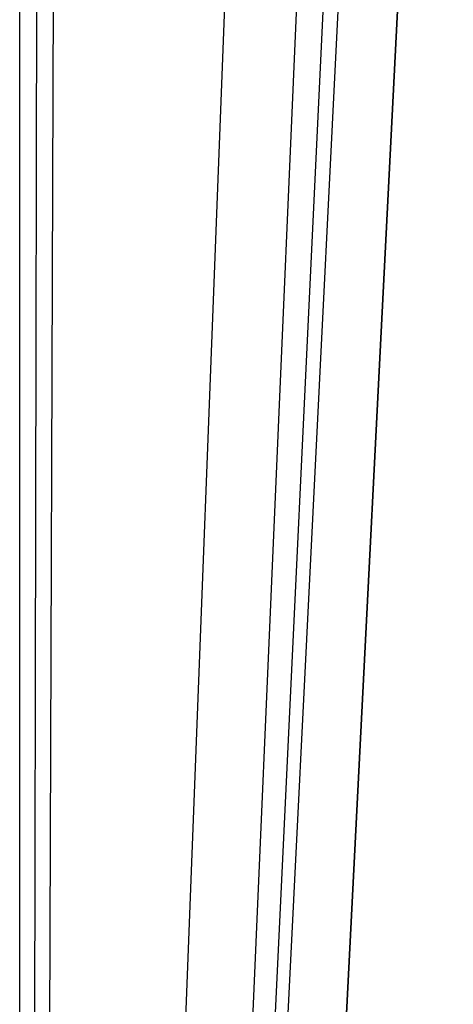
# Model space of a CAD drawing. Header units: millimetres. Extents: x 0 to 1298, y -1 to 755.
# Tile 54 of 169: x 0 to 0.0415, y 0.8146 to 0.9088. Entities that reach past the tile are written whole.
import ezdxf

# ---------------------------------------------------------------- set-up
doc = ezdxf.new("R2010")
doc.units = ezdxf.units.MM
doc.layers.add('1', color=7, linetype='Continuous')

# ---------------------------------------------------------------- blocks, each defined once
blk = doc.blocks.new('PART004')
at = {"layer": '1'}
blk.add_lwpolyline([(201.2, 0), (201.2, 68), (0, 68), (0, 0)], close=True, dxfattribs=at)
blk = doc.blocks.new('PART006')
at = {"layer": '1'}
blk.add_lwpolyline([(0, 0), (300, 0), (300, 40), (0, 40)], close=True, dxfattribs=at)
blk = doc.blocks.new('PART007')
at = {"layer": '1'}
blk.add_lwpolyline([(132.3, 0), (132.3, 60.7), (0, 60.7), (0, 0)], close=True, dxfattribs=at)
blk = doc.blocks.new('PART008')
at = {"layer": '1'}
blk.add_lwpolyline([(0, 40), (0, 0), (300, 0), (300, 40)], close=True, dxfattribs=at)
blk = doc.blocks.new('PART009')
at = {"layer": '1'}
blk.add_lwpolyline([(246.2, 281), (192.3, 285.1), (143.8, 288.7), (125.2, 290), (106.6, 291.2), (88.1, 292.2), (80.8, 292.4), (69.6, 292.9), (56.2, 293.2), (42.5, 293.4), (31.8, 293.6), (21, 293.8), (10.6, 294), (5.7, 294.1), (0.9, 294.2), (0.1, 56.7), (0, 0), (81, 0), (290.1, 0)], dxfattribs=at)
blk = doc.blocks.new('PART011')
at = {"layer": '1'}
blk.add_lwpolyline([(195, 0), (195, 90), (0, 90), (0, 0)], close=True, dxfattribs=at)
blk = doc.blocks.new('PART013')
at = {"layer": '1'}
blk.add_lwpolyline([(0, 0), (200, 0), (200, 40), (0, 40)], close=True, dxfattribs=at)
blk = doc.blocks.new('PART014')
at = {"layer": '1'}
blk.add_lwpolyline([(0, 0), (697.5, 0), (697.5, 65), (0, 65)], close=True, dxfattribs=at)
blk = doc.blocks.new('PART021')
at = {"layer": '1'}
blk.add_lwpolyline([(4.7, 105.8), (4, 94.2), (3.3, 82.7), (2.6, 71.1), (2.1, 59.3), (1.7, 48), (1.3, 36.8), (1.1, 31.4), (1, 26.1), (0.8, 21.1), (0.7, 16.3), (0.5, 13), (0.4, 9.4), (0.3, 7.5), (0.1, 3), (0, 0.4), (3.1, 0.3), (8.8, 0.3), (11.4, 0.2), (16.3, 0.2), (20.9, 0.1), (29.2, 0.1), (33.3, 0), (133, 0)], dxfattribs=at)
blk = doc.blocks.new('PART022')
at = {"layer": '1'}
blk.add_lwpolyline([(80.1, 0), (80.1, 182), (0, 182), (0, 0)], close=True, dxfattribs=at)
blk = doc.blocks.new('PART023')
at = {"layer": '1'}
blk.add_lwpolyline([(162, 0), (162, 207.1), (0, 207.1), (0, 0)], close=True, dxfattribs=at)
blk = doc.blocks.new('PART026')
at = {"layer": '1'}
blk.add_lwpolyline([(105, 0), (105, 105), (0, 105), (0, 0)], close=True, dxfattribs=at)
blk = doc.blocks.new('PART027')
at = {"layer": '1'}
blk.add_lwpolyline([(3.8, 95), (3, 84.7), (2.3, 74.4), (1.7, 63.9), (1.2, 53.1), (1, 43), (0.9, 32.9), (0.7, 23.2), (0.7, 18.7), (0.6, 14.5), (0.5, 11.5), (0.3, 8.3), (0.3, 6.6), (0.2, 4.7), (0.1, 2.6), (0, 0.3), (4, 0.2), (11.6, 0.2), (15.1, 0.1), (22, 0.1), (28.8, 0), (74.8, 0), (97.1, 0.1), (119.2, 0.1)], dxfattribs=at)
blk = doc.blocks.new('PART028')
at = {"layer": '1'}
blk.add_lwpolyline([(70, 0), (70, 200), (0, 200), (0, 0)], close=True, dxfattribs=at)
blk = doc.blocks.new('PART029')
at = {"layer": '1'}
blk.add_lwpolyline([(70, 200), (0, 200), (0, 0), (70, 0)], close=True, dxfattribs=at)
blk = doc.blocks.new('PART030')
at = {"layer": '1'}
blk.add_lwpolyline([(70, 0), (70, 140), (0, 140), (0, 0)], close=True, dxfattribs=at)
blk = doc.blocks.new('PART035')
at = {"layer": '1'}
blk.add_lwpolyline([(74.2, 72.6), (64.6, 73.8), (59.1, 74.5), (48.3, 76), (36.7, 77.7), (26.3, 79.2), (4.2, 82.6), (0, 0.2), (22.2, 3.4), (33.8, 4.9), (45.8, 6.4), (57.6, 7.6), (58.9, 7.7), (61.9, 7.9), (62.5, 8), (66.4, 8.2), (68, 8.4), (78.7, 8.9)], dxfattribs=at)
blk = doc.blocks.new('PART037')
at = {"layer": '1'}
blk.add_lwpolyline([(140, 0), (140, 32.4), (0, 32.4), (0, 0)], close=True, dxfattribs=at)
blk = doc.blocks.new('PART042')
at = {"layer": '1'}
blk.add_lwpolyline([(140, 32.5), (0, 32.4), (0, 0), (140, 0.1)], close=True, dxfattribs=at)
blk = doc.blocks.new('PART045')
at = {"layer": '1'}
blk.add_lwpolyline([(245.1, 93.5), (34.1, 93.5), (30.1, 93.2), (25.7, 92.5), (21.7, 91.3), (17.4, 89.8), (13.4, 87.5), (9.7, 84.8), (7.9, 83), (6.2, 81), (4.8, 78.7), (3.5, 76.4), (2.5, 74.1), (1.5, 71.5), (0.8, 68.8), (0.3, 66.3), (0.2, 64.5), (0, 61.7), (0, 16), (0, 0), (279.2, 0)], dxfattribs=at)
blk = doc.blocks.new('PART046')
at = {"layer": '1'}
blk.add_lwpolyline([(246.7, 95), (35.6, 95), (31.4, 94.7), (26.9, 93.9), (22.7, 92.7), (18.3, 91.2), (14.1, 88.8), (10.2, 86), (8.2, 84), (6.5, 81.9), (5, 79.4), (3.7, 77.1), (2.6, 74.7), (1.5, 71.9), (0.9, 69.2), (0.4, 66.5), (0.2, 64.8), (0, 61.7), (0, 16), (0, 0), (282.2, 0)], dxfattribs=at)
blk = doc.blocks.new('PART047')
at = {"layer": '1'}
blk.add_lwpolyline([(246.7, 95), (35.6, 95), (31.4, 94.7), (26.9, 93.9), (22.7, 92.7), (18.3, 91.1), (14.1, 88.8), (10.2, 86), (8.2, 84), (6.5, 81.9), (5, 79.4), (3.7, 77.1), (2.6, 74.7), (1.5, 71.9), (0.9, 69.2), (0.4, 66.4), (0.2, 64.8), (0, 61.7), (0, 16), (0, 0), (282.2, 0)], dxfattribs=at)
blk = doc.blocks.new('PART048')
at = {"layer": '1'}
blk.add_lwpolyline([(72.6, 70.9), (69.2, 71.3), (63.1, 72.1), (57.5, 72.7), (46.7, 74.3), (35.1, 76), (24.7, 77.5), (4.1, 80.6), (0, 0.2), (20.3, 3.1), (31.9, 4.6), (44, 6.1), (55.9, 7.4), (58.6, 7.6), (60.2, 7.7), (62.4, 7.8), (63.8, 7.9), (65.4, 8), (66.5, 8.1), (76.8, 8.6)], dxfattribs=at)
blk = doc.blocks.new('PART049')
at = {"layer": '1'}
blk.add_lwpolyline([(245, 93.5), (34.1, 93.5), (30, 93.2), (25.6, 92.4), (21.6, 91.3), (17.3, 89.8), (13.3, 87.5), (9.6, 84.8), (7.8, 82.9), (6.2, 81), (4.7, 78.6), (3.4, 76.3), (2.4, 74.1), (1.4, 71.4), (0.7, 68.8), (0.3, 66.2), (0.1, 64.4), (0, 61.7), (0, 16), (0, 0), (279.1, 0)], dxfattribs=at)
blk = doc.blocks.new('PART052')
at = {"layer": '1'}
blk.add_lwpolyline([(0, 0), (570, 0), (570, 65), (0, 65)], close=True, dxfattribs=at)
blk = doc.blocks.new('PART053')
at = {"layer": '1'}
blk.add_lwpolyline([(201.2, 0), (201.2, 68), (0, 68), (0, 0)], close=True, dxfattribs=at)
blk = doc.blocks.new('PART055')
at = {"layer": '1'}
blk.add_lwpolyline([(133, 0), (133, 60), (0, 60), (0, 0)], close=True, dxfattribs=at)
blk = doc.blocks.new('PART059')
at = {"layer": '1'}
blk.add_lwpolyline([(300, 0), (300, 40), (0, 40), (0, 0)], close=True, dxfattribs=at)
blk = doc.blocks.new('PART060')
at = {"layer": '1'}
blk.add_lwpolyline([(200, 0), (200, 40), (0, 40), (0, 0)], close=True, dxfattribs=at)
blk = doc.blocks.new('PART066')
at = {"layer": '1'}
blk.add_lwpolyline([(300, 40), (0, 40), (0, 0), (300, 0)], close=True, dxfattribs=at)
blk = doc.blocks.new('PART071')
at = {"layer": '1'}
blk.add_lwpolyline([(80.2, 0), (80.2, 182), (0, 182), (0, 0)], close=True, dxfattribs=at)
blk = doc.blocks.new('PART082')
at = {"layer": '1'}
blk.add_lwpolyline([(248.7, 235.1), (212.9, 238.7), (190, 241.3), (167, 244), (146.4, 246.2), (125.7, 248.4), (98.8, 251.2), (85.4, 252.4), (71.9, 253.5), (53, 254.5), (34.3, 255.1), (17.8, 255.5), (9.5, 255.6), (1, 255.8), (0.2, 56.6), (0, 0), (70, 0), (235, 0.1), (266.6, 0.1)], dxfattribs=at)
blk = doc.blocks.new('PART086')
at = {"layer": '1'}
blk.add_lwpolyline([(0, 32.4), (0, 0), (140, 0.1), (140, 32.5)], close=True, dxfattribs=at)
blk = doc.blocks.new('PART088')
at = {"layer": '1'}
blk.add_lwpolyline([(0, 32.4), (0, 0), (140, 0), (140, 32.4)], close=True, dxfattribs=at)
blk = doc.blocks.new('PART098')
at = {"layer": '1'}
blk.add_lwpolyline([(267.3, 0), (267.3, 160.9), (0, 160.9), (0, 0), (133.7, 0)], close=True, dxfattribs=at)
blk = doc.blocks.new('PART100')
at = {"layer": '1'}
blk.add_lwpolyline([(264.2, 0), (264.2, 159.3), (0, 159.3), (0, 0), (132.1, 0)], close=True, dxfattribs=at)
blk = doc.blocks.new('PART101')
at = {"layer": '1'}
blk.add_lwpolyline([(264.2, 0), (264.2, 159.4), (0, 159.4), (0, 0), (132.1, 0)], close=True, dxfattribs=at)
blk = doc.blocks.new('PART102')
at = {"layer": '1'}
blk.add_lwpolyline([(267.2, 0), (267.2, 160.8), (0, 160.8), (0, 0), (133.6, 0)], close=True, dxfattribs=at)
blk = doc.blocks.new('PART107')
at = {"layer": '1'}
blk.add_lwpolyline([(6.4, 115.4), (4.8, 90.8), (4.2, 82.7), (3.6, 73.6), (2.6, 55.6), (2.1, 46.3), (1.7, 37.5), (1.4, 28.7), (1.2, 24.4), (1, 20.3), (0.9, 16.4), (0.7, 12.7), (0.6, 10.1), (0.4, 7.3), (0.3, 5.8), (0.1, 2.3), (0, 0.3), (4.1, 0.2), (8, 0.2), (15.5, 0.1), (22.7, 0.1), (29.9, 0), (50.6, 0), (71.7, 0.1)], dxfattribs=at)
blk = doc.blocks.new('PART109')
at = {"layer": '1'}
blk.add_lwpolyline([(0, 0), (675, 0), (675, 65), (0, 65)], close=True, dxfattribs=at)
blk = doc.blocks.new('PART124')
at = {"layer": '1'}
blk.add_lwpolyline([(80.2, 0), (80.2, 182.1), (0, 182.1), (0, 0)], close=True, dxfattribs=at)
blk = doc.blocks.new('PART127')
at = {"layer": '1'}
blk.add_lwpolyline([(5.5, 96.3), (4.9, 88.8), (4.2, 81.4), (3.5, 72.4), (2.7, 63.6), (2.1, 54.7), (1.5, 45.6), (0.9, 28.4), (0.8, 24.2), (0.7, 20.1), (0.6, 16.3), (0.5, 12.6), (0.3, 7.3), (0.3, 5.8), (0.2, 4.2), (0.1, 2.4), (0, 0.3), (5.8, 0.3), (11.1, 0.2), (15.9, 0.2), (20.5, 0.1), (24.8, 0.1), (33.3, 0), (72.9, 0)], dxfattribs=at)
blk = doc.blocks.new('PART131')
at = {"layer": '1'}
blk.add_lwpolyline([(0, 0), (583.1, 0), (583.1, 65), (0, 65)], close=True, dxfattribs=at)
blk = doc.blocks.new('PART142')
at = {"layer": '1'}
blk.add_lwpolyline([(0, 32), (0, 0), (137, 0), (137, 32)], close=True, dxfattribs=at)
blk = doc.blocks.new('PART145')
at = {"layer": '1'}
blk.add_lwpolyline([(231.3, 92.5), (37.7, 92.5), (34.1, 92.4), (30, 92.2), (25.7, 91.4), (21.6, 90.2), (17.3, 88.7), (13.3, 86.5), (9.6, 83.8), (7.8, 81.9), (6.2, 80), (4.7, 77.6), (3.5, 75.3), (2.4, 73), (1.4, 70.4), (0.8, 67.8), (0.3, 65.2), (0.1, 63), (0, 60.7), (0, 15), (0, 0), (269, 0)], dxfattribs=at)
blk = doc.blocks.new('PART148')
at = {"layer": '1'}
blk.add_lwpolyline([(137, 32), (0, 32), (0, 0), (137, 0)], close=True, dxfattribs=at)
blk = doc.blocks.new('PART158')
at = {"layer": '1'}
blk.add_lwpolyline([(245.1, 92.9), (240.7, 93.6), (236.5, 94), (35.6, 94), (31.4, 93.6), (26.9, 92.9), (22.7, 91.7), (18.2, 90.1), (14, 87.7), (10.2, 84.9), (8.2, 82.9), (6.5, 80.8), (4.9, 78.4), (2.5, 73.6), (1.5, 70.9), (0.8, 68.1), (0.3, 65.4), (0.1, 62.8), (0, 60.7), (0, 15), (0, 0), (272, 0)], dxfattribs=at)
blk = doc.blocks.new('PART159')
at = {"layer": '1'}
blk.add_lwpolyline([(231.3, 92.5), (37.8, 92.5), (34.1, 92.4), (30, 92.2), (25.7, 91.4), (21.6, 90.2), (17.4, 88.7), (13.3, 86.5), (9.7, 83.8), (7.8, 81.9), (6.2, 80), (4.7, 77.6), (3.5, 75.3), (2.4, 73), (1.4, 70.4), (0.8, 67.8), (0.3, 65.2), (0.2, 63), (0, 60.7), (0, 15), (0, 0), (269, 0)], dxfattribs=at)
blk = doc.blocks.new('PART160')
at = {"layer": '1'}
blk.add_lwpolyline([(245.1, 92.9), (240.7, 93.6), (236.5, 93.9), (232.8, 94), (39.3, 94), (35.6, 93.9), (31.4, 93.6), (26.9, 92.9), (22.7, 91.7), (18.2, 90.1), (14, 87.7), (10.2, 84.9), (8.2, 82.9), (6.5, 80.8), (4.9, 78.4), (2.5, 73.6), (1.5, 70.8), (0.8, 68.1), (0.3, 65.4), (0.1, 62.8), (0, 60.7), (0, 15), (0, 0), (272, 0)], dxfattribs=at)
blk = doc.blocks.new('PART183')
at = {"layer": '1'}
blk.add_lwpolyline([(0, 0), (707.5, 0), (707.5, 65), (0, 65)], close=True, dxfattribs=at)
blk = doc.blocks.new('PART190')
at = {"layer": '1'}
blk.add_lwpolyline([(251.4, 291.7), (195.7, 295.2), (145.5, 298.3), (127.4, 299.4), (109.2, 300.4), (91.1, 301.2), (80.7, 301.5), (73, 301.7), (57.8, 301.9), (42.4, 302), (21.1, 302.2), (10.7, 302.3), (5.7, 302.4), (0.8, 302.4), (0.2, 56.7), (0, 0), (81, 0), (295.2, 0)], dxfattribs=at)
blk = doc.blocks.new('PART196')
at = {"layer": '1'}
blk.add_lwpolyline([(201.2, 0), (201.2, 68), (0, 68), (0, 0)], close=True, dxfattribs=at)
blk = doc.blocks.new('PART198')
at = {"layer": '1'}
blk.add_lwpolyline([(132.3, 0), (132.3, 60.7), (0, 60.7), (0, 0)], close=True, dxfattribs=at)
blk = doc.blocks.new('PART201')
at = {"layer": '1'}
blk.add_lwpolyline([(80.1, 0), (80.1, 182), (0, 182), (0, 0)], close=True, dxfattribs=at)
blk = doc.blocks.new('PART203')
at = {"layer": '1'}
blk.add_lwpolyline([(0, 0), (540, 0), (540, 65), (0, 65)], close=True, dxfattribs=at)
blk = doc.blocks.new('PART204')
at = {"layer": '1'}
blk.add_lwpolyline([(132.3, 0), (132.3, 60.7), (0, 60.7), (0, 0)], close=True, dxfattribs=at)
blk = doc.blocks.new('PART215')
at = {"layer": '1'}
blk.add_lwpolyline([(80.2, 0), (80.2, 182), (0, 182), (0, 0)], close=True, dxfattribs=at)

msp = doc.modelspace()

# ---------------------------------------------------------------- block references
for name in ['PART190', 'PART009', 'PART082', 'PART027', 'PART023', 'PART021', 'PART028', 'PART029', 'PART124', 'PART022', 'PART071', 'PART201', 'PART215', 'PART107', 'PART098', 'PART102', 'PART101', 'PART100', 'PART127', 'PART030', 'PART026', 'PART046', 'PART047', 'PART158', 'PART160', 'PART045', 'PART049', 'PART145', 'PART159', 'PART011', 'PART035', 'PART048', 'PART004', 'PART053', 'PART196', 'PART014', 'PART052', 'PART109', 'PART131', 'PART183', 'PART203', 'PART007', 'PART198', 'PART204', 'PART055', 'PART006', 'PART008', 'PART013', 'PART059', 'PART060', 'PART066', 'PART042', 'PART086', 'PART037', 'PART088', 'PART142', 'PART148']:
    msp.add_blockref(name, (0, 0))

doc.saveas('drawing.dxf')
